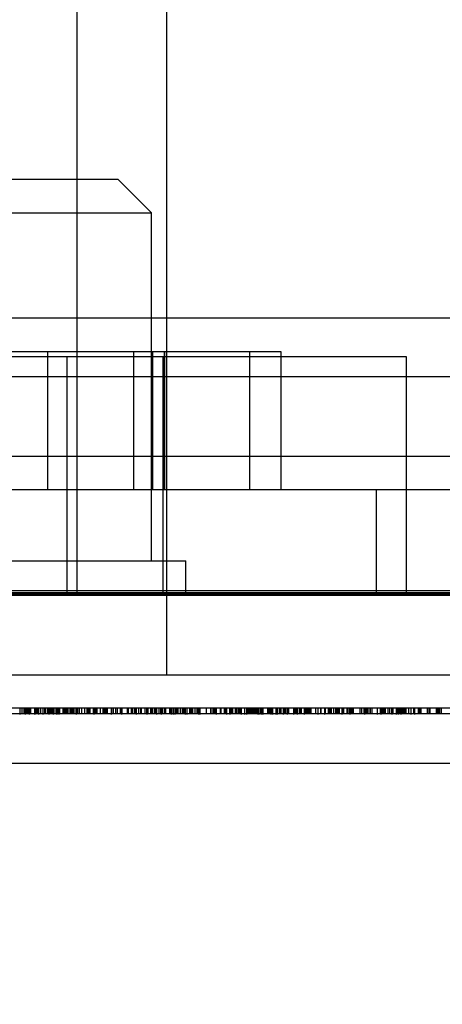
# Model space of a CAD drawing. Header units: inches. Extents: x 1 to 240, y -1 to 159.
# Tile 59 of 108: x 79.629 to 80.01, y 137.375 to 138.264. Entities that reach past the tile are written whole.
import ezdxf
from ezdxf.enums import TextEntityAlignment as Align
from ezdxf.lldxf.tags import DXFTag

# ---------------------------------------------------------------- set-up
doc = ezdxf.new("R2010")
doc.units = ezdxf.units.IN
doc.header["$MEASUREMENT"] = 0
for name, color, linetype in [('COM43544', 7, 'Continuous'), ('COM54932', 7, 'Continuous'), ('COM70219', 7, 'Continuous'), ('COM70657-17', 7, 'Continuous'), ('Default', 7, 'Continuous'), ('HAN13060', 7, 'Continuous'), ('HAN_NUT', 7, 'Continuous'), ('LAB20180', 7, 'Continuous'), ('LOC13320', 7, 'Continuous'), ('NTS17050', 7, 'Continuous'), ('STD26057', 7, 'Continuous')]:
    doc.layers.add(name, color=color, linetype=linetype)
doc.styles.add('SEACAD_Times_New_Roman', font='times.ttf')
tags = doc.linetypes.add('HIDDEN2', pattern=[0.1875, 0.125, -0.0625]).pattern_tags.tags
tags[6:7] = [DXFTag(74, 4), DXFTag(75, 0), DXFTag(340, '0'), DXFTag(46, 0.0), DXFTag(50, 0.0), DXFTag(44, 0.0), DXFTag(45, 0.0)]
tags[4:5] = [DXFTag(74, 4), DXFTag(75, 0), DXFTag(340, '0'), DXFTag(46, 0.0), DXFTag(50, 0.0), DXFTag(44, 0.0), DXFTag(45, 0.0)]
doc.dimstyles.new('HAMMOND_(STH_-_240x160)', dxfattribs={"dimtxt": 1, "dimasz": 1.25, "dimexe": 0.5, "dimexo": 0.5, "dimgap": 0.25, "dimtad": 0, "dimtih": 1, "dimtoh": 1, "dimzin": 0, "dimdsep": 46, "dimtxsty": 'SEACAD_Times_New_Roman', "dimblk1": '_SE_FILLED', "dimblk2": '_SE_FILLED', "dimsah": 1, "dimcen": 0.5, "dimadec": 0, "dimazin": 0, "dimtfac": 0.8, "dimtofl": 0, "dimtmove": 0, "dimatfit": 3, "dimfxl": 1, "dimtolj": 1, "dimtzin": 0, "dimarcsym": 0})

# ---------------------------------------------------------------- blocks, each defined once
blk = doc.blocks.new('SE4')
at = {"layer": 'COM43544', "color": 7, "linetype": 'HIDDEN2'}
for p, q in [((80.42189, 137.94166), (53.05964, 137.94166)), ((80.42189, 137.86966), (53.05964, 137.86966))]:
    blk.add_line(p, q, dxfattribs=at)
at = {"layer": 'COM54932', "color": 7, "linetype": 'HIDDEN2'}
for p, q in [((80.13571, 137.83953), (79.18571, 137.83953)), ((79.95071, 137.74453), (79.95071, 137.83953))]:
    blk.add_line(p, q, dxfattribs=at)
at = {"layer": 'COM70219', "color": 7, "linetype": 'HIDDEN2'}
for p, q in [((80.16171, 137.99453), (53.32271, 137.99453)), ((80.16171, 137.74853), (53.32271, 137.74853)), ((80.16171, 137.74653), (53.32271, 137.74653)), ((80.16171, 137.74553), (53.32271, 137.74553))]:
    blk.add_line(p, q, dxfattribs=at)
at = {"layer": 'COM70657-17', "color": 7, "linetype": 'HIDDEN2'}
blk.add_line((52.78671, 137.74453), (80.69571, 137.74453), dxfattribs=at)
at = {"layer": 'COM70657-17', "color": 7, "linetype": 'Continuous'}
blk.add_line((52.78671, 137.67253), (80.69571, 137.67253), dxfattribs=at)
at = {"layer": 'HAN13060', "color": 7, "linetype": 'HIDDEN2'}
blk.add_line((79.76121, 138.37453), (79.76121, 137.67253), dxfattribs=at)
at = {"layer": 'HAN13060', "color": 7, "linetype": 'Continuous'}
blk.add_line((80.08424, 137.59253), (78.46693, 137.59253), dxfattribs=at)
at = {"layer": 'HAN_NUT', "color": 7, "linetype": 'HIDDEN2'}
for p, q in [((79.67171, 137.95953), (79.05971, 137.95953)), ((79.9777, 137.95953), (79.67171, 137.95953)), ((79.67171, 137.74453), (79.67171, 137.95953)), ((79.75821, 137.74453), (79.75821, 137.95953)), ((79.9777, 137.74453), (79.9777, 137.95953))]:
    blk.add_line(p, q, dxfattribs=at)
at = {"layer": 'LAB20180', "color": 7, "linetype": 'Continuous'}
for p, q in [((80.42871, 137.64253), (78.17871, 137.64253)), ((80.24074, 137.63753), (78.36668, 137.63753)), ((79.66425, 137.6369), (79.66425, 137.63753)), ((79.68002, 137.6369), (79.68002, 137.63753)), ((79.69557, 137.63753), (79.69557, 137.6369)), ((79.71142, 137.63753), (79.71142, 137.6369)), ((79.79051, 137.6369), (79.79051, 137.63753)), ((79.80636, 137.6369), (79.80636, 137.63753)), ((79.82879, 137.6369), (79.82879, 137.63753)), ((79.83175, 137.6369), (79.83175, 137.63753)), ((79.83185, 137.6369), (79.83185, 137.63753)), ((79.84487, 137.6369), (79.84487, 137.63753)), ((79.84801, 137.63753), (79.84801, 137.6369)), ((79.85987, 137.63753), (79.85987, 137.6369)), ((79.87572, 137.63753), (79.87572, 137.6369)), ((79.91979, 137.6369), (79.91979, 137.63753)), ((79.95482, 137.6369), (79.95482, 137.63753)), ((79.97059, 137.6369), (79.97059, 137.63753)), ((79.97262, 137.63753), (79.97262, 137.6369)), ((79.98198, 137.6369), (79.98198, 137.63753))]:
    blk.add_line(p, q, dxfattribs=at)
at = {"layer": 'LAB20180', "color": 7, "linetype": 'HIDDEN2'}
for p, q in [((79.62931, 137.6369), (79.62931, 137.64315)), ((79.62931, 137.63753), (79.62931, 137.64253)), ((79.63092, 137.63753), (79.63092, 137.64253)), ((79.63288, 137.63753), (79.63288, 137.64253)), ((79.63388, 137.6369), (79.63388, 137.64315)), ((79.63464, 137.63753), (79.63464, 137.64253)), ((79.63491, 137.63753), (79.63491, 137.64253)), ((79.63536, 137.63753), (79.63536, 137.64253)), ((79.63655, 137.63753), (79.63655, 137.64253)), ((79.6369, 137.63753), (79.6369, 137.64253)), ((79.63717, 137.63753), (79.63717, 137.64253)), ((79.63765, 137.6369), (79.63765, 137.64315)), ((79.6388, 137.63753), (79.6388, 137.64253)), ((79.64206, 137.64315), (79.64206, 137.6369)), ((79.64234, 137.63753), (79.64234, 137.64253)), ((79.6426, 137.63753), (79.6426, 137.64253)), ((79.64283, 137.6369), (79.64283, 137.64315)), ((79.64313, 137.63753), (79.64313, 137.64253)), ((79.64321, 137.63753), (79.64321, 137.64253)), ((79.64386, 137.63753), (79.64386, 137.64253)), ((79.64392, 137.63753), (79.64392, 137.64253)), ((79.64489, 137.63753), (79.64489, 137.64253)), ((79.64502, 137.63753), (79.64502, 137.64253)), ((79.64508, 137.63753), (79.64508, 137.64253)), ((79.64611, 137.6369), (79.64611, 137.64315)), ((79.64776, 137.63753), (79.64776, 137.64253)), ((79.64992, 137.6369), (79.64992, 137.64315)), ((79.64998, 137.6369), (79.64998, 137.64315)), ((79.65007, 137.6369), (79.65007, 137.64315)), ((79.65157, 137.63753), (79.65157, 137.64253)), ((79.65177, 137.63753), (79.65177, 137.64253)), ((79.65204, 137.63753), (79.65204, 137.64253)), ((79.65236, 137.63753), (79.65236, 137.64253)), ((79.65419, 137.63753), (79.65419, 137.64253)), ((79.65518, 137.63753), (79.65518, 137.64253)), ((79.65519, 137.64315), (79.65519, 137.6369)), ((79.65523, 137.63753), (79.65523, 137.64253)), ((79.65571, 137.63753), (79.65571, 137.64253)), ((79.65696, 137.63753), (79.65696, 137.64253)), ((79.65749, 137.63753), (79.65749, 137.64253)), ((79.65757, 137.63753), (79.65757, 137.64253)), ((79.65777, 137.63753), (79.65777, 137.64253)), ((79.65796, 137.63753), (79.65796, 137.64253)), ((79.65822, 137.63753), (79.65822, 137.64253)), ((79.65934, 137.6369), (79.65934, 137.64315)), ((79.66066, 137.63753), (79.66066, 137.64253)), ((79.66212, 137.63753), (79.66212, 137.64253)), ((79.66233, 137.6369), (79.66233, 137.64315)), ((79.66246, 137.6369), (79.66246, 137.64315)), ((79.66294, 137.63753), (79.66294, 137.64253)), ((79.66382, 137.63753), (79.66382, 137.64253)), ((79.66425, 137.63753), (79.66425, 137.64315)), ((79.66433, 137.63753), (79.66433, 137.64253)), ((79.66511, 137.63753), (79.66511, 137.64253)), ((79.66789, 137.63753), (79.66789, 137.64253)), ((79.66897, 137.63753), (79.66897, 137.64253)), ((79.66971, 137.63753), (79.66971, 137.64253)), ((79.67062, 137.63753), (79.67062, 137.64253)), ((79.67146, 137.63753), (79.67146, 137.64253)), ((79.67204, 137.63753), (79.67204, 137.64253)), ((79.67341, 137.63753), (79.67341, 137.64253)), ((79.67502, 137.63753), (79.67502, 137.64253)), ((79.67588, 137.63753), (79.67588, 137.64253)), ((79.67702, 137.63753), (79.67702, 137.64253)), ((79.67804, 137.63753), (79.67804, 137.64253)), ((79.6796, 137.63753), (79.6796, 137.64253)), ((79.68002, 137.63753), (79.68002, 137.64315)), ((79.68004, 137.63753), (79.68004, 137.64253)), ((79.68082, 137.63753), (79.68082, 137.64253)), ((79.68118, 137.63753), (79.68118, 137.64253)), ((79.68281, 137.63753), (79.68281, 137.64253)), ((79.68482, 137.63753), (79.68482, 137.64253)), ((79.68744, 137.63753), (79.68744, 137.64253)), ((79.6896, 137.63753), (79.6896, 137.64253)), ((79.6899, 137.63753), (79.6899, 137.64253)), ((79.69045, 137.63753), (79.69045, 137.64253)), ((79.69177, 137.63753), (79.69177, 137.64253)), ((79.69219, 137.63753), (79.69219, 137.64253)), ((79.69228, 137.63753), (79.69228, 137.64253)), ((79.69542, 137.63753), (79.69542, 137.64253)), ((79.69557, 137.64315), (79.69557, 137.63753)), ((79.69647, 137.63753), (79.69647, 137.64253)), ((79.69687, 137.63753), (79.69687, 137.64253)), ((79.69809, 137.63753), (79.69809, 137.64253)), ((79.69874, 137.63753), (79.69874, 137.64253)), ((79.70153, 137.63753), (79.70153, 137.64253)), ((79.70418, 137.63753), (79.70418, 137.64253)), ((79.70451, 137.63753), (79.70451, 137.64253)), ((79.70479, 137.63753), (79.70479, 137.64253)), ((79.70503, 137.63753), (79.70503, 137.64253)), ((79.70632, 137.63753), (79.70632, 137.64253)), ((79.70693, 137.63753), (79.70693, 137.64253)), ((79.70807, 137.63753), (79.70807, 137.64253)), ((79.71142, 137.64315), (79.71142, 137.63753)), ((79.71314, 137.63753), (79.71314, 137.64253)), ((79.71352, 137.63753), (79.71352, 137.64253)), ((79.7154, 137.63753), (79.7154, 137.64253)), ((79.71708, 137.63753), (79.71708, 137.64253)), ((79.71971, 137.63753), (79.71971, 137.64253)), ((79.72006, 137.63753), (79.72006, 137.64253)), ((79.72103, 137.6369), (79.72103, 137.64315)), ((79.72106, 137.6369), (79.72106, 137.64315)), ((79.7211, 137.63753), (79.7211, 137.64253)), ((79.72599, 137.63753), (79.72599, 137.64253)), ((79.72679, 137.63753), (79.72679, 137.64253)), ((79.72956, 137.63753), (79.72956, 137.64253)), ((79.7304, 137.63753), (79.7304, 137.64253)), ((79.73053, 137.63753), (79.73053, 137.64253)), ((79.73233, 137.63753), (79.73233, 137.64253)), ((79.73272, 137.63753), (79.73272, 137.64253)), ((79.73309, 137.63753), (79.73309, 137.64253)), ((79.73407, 137.63753), (79.73407, 137.64253)), ((79.73423, 137.6369), (79.73423, 137.64315)), ((79.73424, 137.63753), (79.73424, 137.64253)), ((79.73426, 137.6369), (79.73426, 137.64315)), ((79.73632, 137.63753), (79.73632, 137.64253)), ((79.73799, 137.63753), (79.73799, 137.64253)), ((79.73878, 137.63753), (79.73878, 137.64253)), ((79.74197, 137.63753), (79.74197, 137.64253)), ((79.74202, 137.63753), (79.74202, 137.64253)), ((79.74359, 137.63753), (79.74359, 137.64253)), ((79.74366, 137.6369), (79.74366, 137.64315)), ((79.74457, 137.63753), (79.74457, 137.64253)), ((79.74715, 137.63753), (79.74715, 137.64253)), ((79.74757, 137.63753), (79.74757, 137.64253)), ((79.74862, 137.63753), (79.74862, 137.64253)), ((79.7504, 137.63753), (79.7504, 137.64253)), ((79.75152, 137.63753), (79.75152, 137.64253)), ((79.75242, 137.6369), (79.75242, 137.64315)), ((79.75448, 137.63753), (79.75448, 137.64253)), ((79.75464, 137.63753), (79.75464, 137.64253)), ((79.75618, 137.63753), (79.75618, 137.64253)), ((79.7564, 137.64315), (79.7564, 137.6369)), ((79.7568, 137.6369), (79.7568, 137.64315)), ((79.75764, 137.63753), (79.75764, 137.64253)), ((79.75937, 137.63753), (79.75937, 137.64253)), ((79.75956, 137.63753), (79.75956, 137.64253)), ((79.7605, 137.63753), (79.7605, 137.64253)), ((79.76427, 137.63753), (79.76427, 137.64253)), ((79.76466, 137.63753), (79.76466, 137.64253)), ((79.76562, 137.6369), (79.76562, 137.64315)), ((79.76714, 137.64315), (79.76714, 137.6369)), ((79.76723, 137.63753), (79.76723, 137.64253)), ((79.76739, 137.63753), (79.76739, 137.64253)), ((79.76882, 137.64315), (79.76882, 137.6369)), ((79.76955, 137.63753), (79.76955, 137.64253)), ((79.77052, 137.63753), (79.77052, 137.64253)), ((79.77149, 137.63753), (79.77149, 137.64253)), ((79.77161, 137.63753), (79.77161, 137.64253)), ((79.77399, 137.63753), (79.77399, 137.64253)), ((79.7758, 137.63753), (79.7758, 137.64253)), ((79.77612, 137.63753), (79.77612, 137.64253)), ((79.77657, 137.63753), (79.77657, 137.64253)), ((79.77741, 137.63753), (79.77741, 137.64253)), ((79.77811, 137.64315), (79.77811, 137.6369)), ((79.77956, 137.64315), (79.77956, 137.6369)), ((79.7823, 137.63753), (79.7823, 137.64253)), ((79.78354, 137.63753), (79.78354, 137.64253)), ((79.78481, 137.63753), (79.78481, 137.64253)), ((79.78488, 137.63753), (79.78488, 137.64253)), ((79.78701, 137.63753), (79.78701, 137.64253)), ((79.78887, 137.63753), (79.78887, 137.64253)), ((79.78914, 137.63753), (79.78914, 137.64253)), ((79.7897, 137.63753), (79.7897, 137.64253)), ((79.79051, 137.63753), (79.79051, 137.64315)), ((79.79086, 137.63753), (79.79086, 137.64253)), ((79.79124, 137.63753), (79.79124, 137.64253)), ((79.79125, 137.64315), (79.79125, 137.6369)), ((79.79717, 137.63753), (79.79717, 137.64253)), ((79.80123, 137.63753), (79.80123, 137.64253)), ((79.80149, 137.63753), (79.80149, 137.64253)), ((79.80329, 137.63753), (79.80329, 137.64253)), ((79.80355, 137.63753), (79.80355, 137.64253)), ((79.80371, 137.63753), (79.80371, 137.64253)), ((79.80445, 137.63753), (79.80445, 137.64253)), ((79.80461, 137.63753), (79.80461, 137.64253)), ((79.80509, 137.63753), (79.80509, 137.64253)), ((79.80631, 137.63753), (79.80631, 137.64253)), ((79.80636, 137.63753), (79.80636, 137.64315)), ((79.81002, 137.63753), (79.81002, 137.64253)), ((79.81044, 137.63753), (79.81044, 137.64253)), ((79.81349, 137.63753), (79.81349, 137.64253)), ((79.8143, 137.63753), (79.8143, 137.64253)), ((79.81495, 137.63753), (79.81495, 137.64253)), ((79.81559, 137.6369), (79.81559, 137.64315)), ((79.81562, 137.63753), (79.81562, 137.64253)), ((79.81836, 137.63753), (79.81836, 137.64253)), ((79.81855, 137.6369), (79.81855, 137.64315)), ((79.81871, 137.6369), (79.81871, 137.64315)), ((79.81958, 137.63753), (79.81958, 137.64253)), ((79.82055, 137.63753), (79.82055, 137.64253)), ((79.82093, 137.63753), (79.82093, 137.64253)), ((79.82351, 137.63753), (79.82351, 137.64253)), ((79.82367, 137.63753), (79.82367, 137.64253)), ((79.82378, 137.63753), (79.82378, 137.64253)), ((79.82505, 137.63753), (79.82505, 137.64253)), ((79.82634, 137.63753), (79.82634, 137.64253)), ((79.827, 137.63753), (79.827, 137.64253)), ((79.82709, 137.63753), (79.82709, 137.64253)), ((79.82828, 137.63753), (79.82828, 137.64253)), ((79.8284, 137.63753), (79.8284, 137.64253)), ((79.82879, 137.63753), (79.82879, 137.64315)), ((79.82902, 137.6369), (79.82902, 137.64315)), ((79.83175, 137.63753), (79.83175, 137.64315)), ((79.83185, 137.63753), (79.83185, 137.64315)), ((79.83362, 137.6369), (79.83362, 137.64315)), ((79.83375, 137.63753), (79.83375, 137.64253)), ((79.83458, 137.63753), (79.83458, 137.64253)), ((79.83558, 137.63753), (79.83558, 137.64253)), ((79.83586, 137.63753), (79.83586, 137.64253)), ((79.83658, 137.63753), (79.83658, 137.64253)), ((79.83711, 137.63753), (79.83711, 137.64253)), ((79.83787, 137.63753), (79.83787, 137.64253)), ((79.83864, 137.63753), (79.83864, 137.64253)), ((79.83954, 137.63753), (79.83954, 137.64253)), ((79.8397, 137.63753), (79.8397, 137.64253)), ((79.83999, 137.63753), (79.83999, 137.64253)), ((79.84033, 137.63753), (79.84033, 137.64253)), ((79.84083, 137.63753), (79.84083, 137.64253)), ((79.8418, 137.63753), (79.8418, 137.64253)), ((79.84199, 137.63753), (79.84199, 137.64253)), ((79.84232, 137.63753), (79.84232, 137.64253)), ((79.84298, 137.63753), (79.84298, 137.64253)), ((79.84389, 137.6369), (79.84389, 137.64315)), ((79.84444, 137.63753), (79.84444, 137.64253)), ((79.84487, 137.63753), (79.84487, 137.64315)), ((79.84639, 137.63753), (79.84639, 137.64253)), ((79.84682, 137.6369), (79.84682, 137.64315)), ((79.84773, 137.6369), (79.84773, 137.64315)), ((79.84785, 137.63753), (79.84785, 137.64253)), ((79.84801, 137.64315), (79.84801, 137.63753)), ((79.85256, 137.63753), (79.85256, 137.64253)), ((79.85307, 137.63753), (79.85307, 137.64253)), ((79.85313, 137.63753), (79.85313, 137.64253)), ((79.8536, 137.63753), (79.8536, 137.64253)), ((79.85461, 137.63753), (79.85461, 137.64253)), ((79.8557, 137.6369), (79.8557, 137.64315)), ((79.856, 137.63753), (79.856, 137.64253)), ((79.85701, 137.63753), (79.85701, 137.64253)), ((79.85712, 137.64253), (79.85712, 137.64315)), ((79.85712, 137.63753), (79.85712, 137.64253)), ((79.85712, 137.6369), (79.85712, 137.63753)), ((79.85987, 137.64315), (79.85987, 137.63753)), ((79.8602, 137.6369), (79.8602, 137.64315)), ((79.86121, 137.64315), (79.86121, 137.6369)), ((79.8633, 137.63753), (79.8633, 137.64253)), ((79.86395, 137.63753), (79.86395, 137.64253)), ((79.86455, 137.63753), (79.86455, 137.64253)), ((79.86687, 137.6369), (79.86687, 137.64315)), ((79.86735, 137.63753), (79.86735, 137.64253)), ((79.86768, 137.63753), (79.86768, 137.64253)), ((79.86884, 137.63753), (79.86884, 137.64253)), ((79.87026, 137.63753), (79.87026, 137.64253)), ((79.87032, 137.6369), (79.87032, 137.64315)), ((79.87034, 137.63753), (79.87034, 137.64253)), ((79.87155, 137.63753), (79.87155, 137.64253)), ((79.87572, 137.64315), (79.87572, 137.63753)), ((79.87625, 137.63753), (79.87625, 137.64253)), ((79.87737, 137.63753), (79.87737, 137.64253)), ((79.87741, 137.63753), (79.87741, 137.64253)), ((79.87786, 137.63753), (79.87786, 137.64253)), ((79.87898, 137.63753), (79.87898, 137.64253)), ((79.87934, 137.6369), (79.87934, 137.64315)), ((79.87977, 137.63753), (79.87977, 137.64253)), ((79.88159, 137.63753), (79.88159, 137.64253)), ((79.88239, 137.63753), (79.88239, 137.64253)), ((79.88294, 137.63753), (79.88294, 137.64253)), ((79.88561, 137.6369), (79.88561, 137.64315)), ((79.88607, 137.63753), (79.88607, 137.64253)), ((79.88671, 137.63753), (79.88671, 137.64253)), ((79.88709, 137.63753), (79.88709, 137.64253)), ((79.88758, 137.63753), (79.88758, 137.64253)), ((79.88784, 137.63753), (79.88784, 137.64253)), ((79.88893, 137.63753), (79.88893, 137.64253)), ((79.88942, 137.63753), (79.88942, 137.64253)), ((79.89009, 137.63753), (79.89009, 137.64253)), ((79.89099, 137.63753), (79.89099, 137.64253)), ((79.8917, 137.63753), (79.8917, 137.64253)), ((79.89608, 137.63753), (79.89608, 137.64253)), ((79.89797, 137.63753), (79.89797, 137.64253)), ((79.89809, 137.6369), (79.89809, 137.64315)), ((79.89812, 137.63753), (79.89812, 137.64253)), ((79.90033, 137.63753), (79.90033, 137.64253)), ((79.90091, 137.63753), (79.90091, 137.64253)), ((79.90402, 137.6369), (79.90402, 137.64315)), ((79.90471, 137.63753), (79.90471, 137.64253)), ((79.90754, 137.63753), (79.90754, 137.64253)), ((79.90857, 137.63753), (79.90857, 137.64253)), ((79.90959, 137.63753), (79.90959, 137.64253)), ((79.90997, 137.63753), (79.90997, 137.64253)), ((79.91227, 137.63753), (79.91227, 137.64253)), ((79.91398, 137.63753), (79.91398, 137.64253)), ((79.91501, 137.63753), (79.91501, 137.64253)), ((79.91605, 137.63753), (79.91605, 137.64253)), ((79.91746, 137.63753), (79.91746, 137.64253)), ((79.91979, 137.63753), (79.91979, 137.64315)), ((79.92074, 137.63753), (79.92074, 137.64253)), ((79.92132, 137.63753), (79.92132, 137.64253)), ((79.92426, 137.63753), (79.92426, 137.64253)), ((79.92448, 137.63753), (79.92448, 137.64253)), ((79.92597, 137.63753), (79.92597, 137.64253)), ((79.92708, 137.6369), (79.92708, 137.64315)), ((79.92731, 137.63753), (79.92731, 137.64253)), ((79.92816, 137.63753), (79.92816, 137.64253)), ((79.92819, 137.63753), (79.92819, 137.64253)), ((79.9286, 137.63753), (79.9286, 137.64253)), ((79.92915, 137.63753), (79.92915, 137.64253)), ((79.93004, 137.63753), (79.93004, 137.64253)), ((79.93601, 137.63753), (79.93601, 137.64253)), ((79.93755, 137.63753), (79.93755, 137.64253)), ((79.93967, 137.63753), (79.93967, 137.64253)), ((79.93972, 137.63753), (79.93972, 137.64253)), ((79.93987, 137.63753), (79.93987, 137.64253)), ((79.94022, 137.6369), (79.94022, 137.64315)), ((79.94128, 137.63753), (79.94128, 137.64253)), ((79.94204, 137.63753), (79.94204, 137.64253)), ((79.9421, 137.63753), (79.9421, 137.64253)), ((79.94212, 137.63753), (79.94212, 137.64253)), ((79.94273, 137.63753), (79.94273, 137.64253)), ((79.94328, 137.63753), (79.94328, 137.64253)), ((79.9449, 137.63753), (79.9449, 137.64253)), ((79.94541, 137.63753), (79.94541, 137.64253)), ((79.94666, 137.63753), (79.94666, 137.64253)), ((79.95165, 137.6369), (79.95165, 137.64315)), ((79.95423, 137.63753), (79.95423, 137.64253)), ((79.95442, 137.63753), (79.95442, 137.64253)), ((79.95474, 137.63753), (79.95474, 137.64253)), ((79.95479, 137.63753), (79.95479, 137.64253)), ((79.95482, 137.63753), (79.95482, 137.64315)), ((79.95585, 137.63753), (79.95585, 137.64253)), ((79.95661, 137.63753), (79.95661, 137.64253)), ((79.95689, 137.63753), (79.95689, 137.64253)), ((79.95748, 137.63753), (79.95748, 137.64253)), ((79.95871, 137.63753), (79.95871, 137.64253)), ((79.96111, 137.63753), (79.96111, 137.64253)), ((79.96267, 137.63753), (79.96267, 137.64253)), ((79.9644, 137.63753), (79.9644, 137.64253)), ((79.96485, 137.6369), (79.96485, 137.64315)), ((79.96571, 137.63753), (79.96571, 137.64253)), ((79.96869, 137.63753), (79.96869, 137.64253)), ((79.96878, 137.6369), (79.96878, 137.64315)), ((79.96912, 137.63753), (79.96912, 137.64253)), ((79.97023, 137.63753), (79.97023, 137.64253)), ((79.97059, 137.63753), (79.97059, 137.64315)), ((79.97174, 137.63753), (79.97174, 137.64253)), ((79.97262, 137.64315), (79.97262, 137.63753)), ((79.97264, 137.63753), (79.97264, 137.64253)), ((79.97356, 137.63753), (79.97356, 137.64253)), ((79.9738, 137.63753), (79.9738, 137.64253)), ((79.97457, 137.63753), (79.97457, 137.64253)), ((79.97472, 137.63753), (79.97472, 137.64253)), ((79.97573, 137.63753), (79.97573, 137.64253)), ((79.97642, 137.63753), (79.97642, 137.64253)), ((79.9767, 137.63753), (79.9767, 137.64253)), ((79.97753, 137.63753), (79.97753, 137.64253)), ((79.97989, 137.63753), (79.97989, 137.64253)), ((79.98198, 137.63753), (79.98198, 137.64315)), ((79.98202, 137.63753), (79.98202, 137.64253)), ((79.98449, 137.63753), (79.98449, 137.64253)), ((79.98482, 137.63753), (79.98482, 137.64253)), ((79.985, 137.63753), (79.985, 137.64253)), ((79.98504, 137.64315), (79.98504, 137.6369)), ((79.98519, 137.63753), (79.98519, 137.64253)), ((79.98848, 137.63753), (79.98848, 137.64253)), ((79.98887, 137.63753), (79.98887, 137.64253)), ((79.98977, 137.63753), (79.98977, 137.64253)), ((79.99108, 137.63753), (79.99108, 137.64253)), ((79.99681, 137.63753), (79.99681, 137.64253)), ((79.99808, 137.63753), (79.99808, 137.64253)), ((79.99919, 137.63753), (79.99919, 137.64253)), ((80.00471, 137.63753), (80.00471, 137.64253)), ((80.00515, 137.63753), (80.00515, 137.64253)), ((80.00631, 137.63753), (80.00631, 137.64253)), ((80.00734, 137.63753), (80.00734, 137.64253)), ((80.00786, 137.63753), (80.00786, 137.64253)), ((80.00934, 137.63753), (80.00934, 137.64253))]:
    blk.add_line(p, q, dxfattribs=at)
at = {"layer": 'LOC13320', "color": 7, "linetype": 'HIDDEN2'}
blk.add_line((79.68071, 137.74453), (79.68071, 138.27453), dxfattribs=at)
at = {"layer": 'NTS17050', "color": 7, "linetype": 'HIDDEN2'}
for p, q in [((79.47121, 137.96453), (79.65371, 137.96453)), ((79.65371, 137.96453), (79.83621, 137.96453)), ((79.65371, 137.96453), (79.65371, 137.83953)), ((79.73181, 137.83953), (79.73181, 137.96453)), ((79.74871, 137.96453), (79.74871, 137.83953)), ((79.75908, 137.96453), (79.75908, 137.83953)), ((79.75932, 137.96453), (79.75932, 137.83953)), ((79.83621, 137.96453), (79.86444, 137.96453)), ((79.83621, 137.96453), (79.83621, 137.83953)), ((79.86444, 137.96453), (79.86444, 137.83953))]:
    blk.add_line(p, q, dxfattribs=at)
at = {"layer": 'STD26057', "color": 7, "linetype": 'HIDDEN2'}
for p, q in [((79.71771, 138.11953), (79.58971, 138.11953)), ((79.74771, 138.08953), (79.71771, 138.11953)), ((79.55971, 138.08953), (79.74771, 138.08953)), ((79.74771, 137.77553), (79.74771, 138.08953)), ((79.52871, 137.77553), (79.77871, 137.77553)), ((79.77871, 137.74453), (79.77871, 137.77553))]:
    blk.add_line(p, q, dxfattribs=at)
blk = doc.blocks.new('DMBLK3312')
at = {"layer": 'Default', "linetype": 'Continuous'}
for points in [[(54.36582, 134.50518), (54.36582, 134.92185), (53.11582, 134.71351)], [(79.11571, 134.50518), (80.36571, 134.71351), (79.11571, 134.92185)]]:
    blk.add_hatch(color=7, dxfattribs=at).paths.add_polyline_path(points)
at = {"layer": 'Default', "color": 7, "linetype": 'Continuous'}
for p, q in [((80.36571, 137.75316), (80.36571, 134.21351)), ((53.11582, 137.74466), (53.11582, 134.21351)), ((53.11582, 134.71351), (63.14432, 134.71351)), ((70.33721, 134.71351), (80.36571, 134.71351))]:
    blk.add_line(p, q, dxfattribs=at)
at = {"layer": 'Default', "color": 7, "linetype": 'Continuous', "style": 'SEACAD_Times_New_Roman'}
for s, p in [('27.25', (65.0346, 135.21351)), ('DOOR', (64.64361, 133.71351)), ('OPENING', (63.49432, 132.21351))]:
    blk.add_text(s, height=1, dxfattribs=at).set_placement(p, align=Align.TOP_LEFT)
blk = doc.blocks.new('_SE_FILLED')
at = {"color": 0}
blk.add_line((0, 0), (-1, 0), dxfattribs=at)
blk.add_solid([(0, 0), (-1, -0.1665), (-1, 0.1665), (0, 0)], dxfattribs=at)

msp = doc.modelspace()

# ---------------------------------------------------------------- block references
at = {"layer": 'Default'}
msp.add_blockref('SE4', (0, 0), dxfattribs=at)

# ---------------------------------------------------------------- dimensions: what is measured, and where the dimension line sits
at = {"layer": 'Default', "color": 7, "linetype": 'Continuous'}
dim = msp.add_linear_dim(base=(53.11582, 134.71351), p1=(53.11582, 138.24466), p2=(80.36571, 138.25316), angle=0.01787, text='\\A1;<>\\PDOOR\\XOPENING', dimstyle='HAMMOND_(STH_-_240x160)', dxfattribs=at)
dim.commit()
dim.dimension.update_dxf_attribs({"geometry": 'DMBLK3312', "text_midpoint": (66.74077, 134.71351), "dimtype": 161})

doc.saveas('drawing.dxf')
